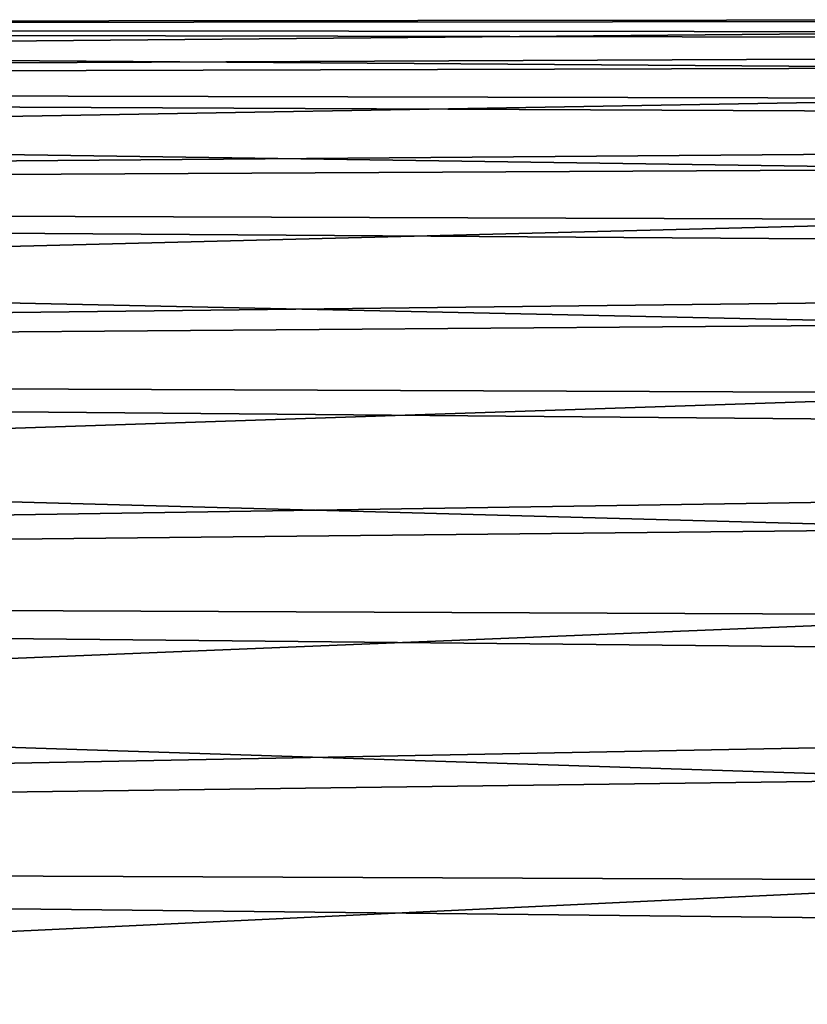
# Model space of a CAD drawing. Header units: metres. Extents: x -86 to 86, y -57 to 57.
# Tile 75 of 256: x -54.56 to -50.59, y 8.23 to 13.2. Entities that reach past the tile are written whole.
import ezdxf

# ---------------------------------------------------------------- set-up
doc = ezdxf.new("R2010")
doc.units = ezdxf.units.M
doc.layers.add('solid_125286', color=7, linetype='CONTINUOUS')

msp = doc.modelspace()

# ---------------------------------------------------------------- linework, layer by layer
at = {"layer": 'solid_125286'}
for points in [[(-49.437325, 13.195256, 21.353838), (-49.458496, 13.185598, 20.383566), (-79, 13.16303, 21.986862)], [(-49.416046, 13.133635, 22.321987), (-49.437325, 13.195256, 21.353838), (-79, 13.16303, 21.986862)], [(-49.458496, 13.185598, 20.383566), (-79, 13.163037, 20.013264), (-79, 13.16303, 21.986862)], [(-49.458496, 13.185598, 20.383566), (-49.479584, 13.104659, 19.416361), (-79, 13.163037, 20.013264)], [(-49.500893, 12.952934, 18.458052), (-79, 12.869135, 18.063156), (-79, 13.163037, 20.013264)], [(-49.479584, 13.104659, 19.416361), (-49.500893, 12.952934, 18.458052), (-79, 13.163037, 20.013264)], [(-49.416046, 13.133635, 22.321987), (-79, 13.16303, 21.986862), (-79, 12.869111, 23.936947)], [(-49.394669, 13.001069, 23.283028), (-49.416046, 13.133635, 22.321987), (-79, 12.869111, 23.936947)], [(-49.373489, 12.798193, 24.232069), (-49.394669, 13.001069, 23.283028), (-79, 12.869111, 23.936947)], [(-49.500893, 12.952934, 18.458052), (-49.522217, 12.731259, 17.513592), (-79, 12.869135, 18.063156)], [(-49.54348, 12.440806, 16.587933), (-79, 12.287441, 16.17738), (-79, 12.869135, 18.063156)], [(-49.522217, 12.731259, 17.513592), (-49.54348, 12.440806, 16.587933), (-79, 12.869135, 18.063156)], [(-49.373489, 12.798193, 24.232069), (-79, 12.869111, 23.936947), (-79, 12.287403, 25.822723)], [(-49.352375, 12.526135, 25.163643), (-49.373489, 12.798193, 24.232069), (-79, 12.287403, 25.822723)], [(-49.331177, 12.186498, 26.072403), (-49.352375, 12.526135, 25.163643), (-79, 12.287403, 25.822723)], [(-49.54348, 12.440806, 16.587933), (-49.564568, 12.08299, 15.68574), (-79, 12.287441, 16.17738)], [(-49.585766, 11.659935, 14.812438), (-79, 11.431633, 14.400169), (-79, 12.287441, 16.17738)], [(-49.564568, 12.08299, 15.68574), (-49.585766, 11.659935, 14.812438), (-79, 12.287441, 16.17738)], [(-49.331177, 12.186498, 26.072403), (-79, 12.287403, 25.822723), (-79, 11.431602, 27.599884)], [(-49.309818, 11.781057, 26.953712), (-49.331177, 12.186498, 26.072403), (-79, 11.431602, 27.599884)], [(-49.288525, 11.311877, 27.803045), (-49.309818, 11.781057, 26.953712), (-79, 11.431602, 27.599884)], [(-49.585766, 11.659935, 14.812438), (-49.607067, 11.173966, 13.972733), (-79, 11.431633, 14.400169)], [(-49.628407, 10.627708, 13.171091), (-79, 10.320159, 12.769979), (-79, 11.431633, 14.400169)], [(-49.607067, 11.173966, 13.972733), (-49.628407, 10.627708, 13.171091), (-79, 11.431633, 14.400169)], [(-49.288525, 11.311877, 27.803045), (-79, 11.431602, 27.599884), (-79, 10.320128, 29.230061)], [(-49.267391, 10.781415, 28.615845), (-49.288525, 11.311877, 27.803045), (-79, 10.320128, 29.230061)], [(-49.246254, 10.192865, 29.387222), (-49.267391, 10.781415, 28.615845), (-79, 10.320128, 29.230061)], [(-49.628407, 10.627708, 13.171091), (-49.64957, 10.023837, 12.411479), (-79, 10.320159, 12.769979)], [(-49.6707, 9.365743, 11.698233), (-79, 8.97821, 11.323658), (-79, 10.320159, 12.769979)], [(-49.64957, 10.023837, 12.411479), (-49.6707, 9.365743, 11.698233), (-79, 10.320159, 12.769979)], [(-49.246254, 10.192865, 29.387222), (-79, 10.320128, 29.230061), (-79, 8.978204, 30.67635)], [(-49.224987, 9.54934, 30.113182), (-49.246254, 10.192865, 29.387222), (-79, 8.978204, 30.67635)], [(-49.203625, 8.854222, 30.78993), (-49.224987, 9.54934, 30.113182), (-79, 8.978204, 30.67635)], [(-49.6707, 9.365743, 11.698233), (-49.691925, 8.657134, 11.035361), (-79, 8.97821, 11.323658)], [(-49.713291, 7.901933, 10.426474), (-79, 7.435913, 10.09374), (-79, 8.97821, 11.323658)], [(-49.691925, 8.657134, 11.035361), (-49.713291, 7.901933, 10.426474), (-79, 8.97821, 11.323658)], [(-49.203625, 8.854222, 30.78993), (-79, 8.978204, 30.67635), (-79, 7.435931, 31.906248)], [(-49.182411, 8.11096, 31.414045), (-49.203625, 8.854222, 30.78993), (-79, 7.435931, 31.906248)]]:
    msp.add_3dface(points, dxfattribs=at)

doc.saveas('drawing.dxf')
